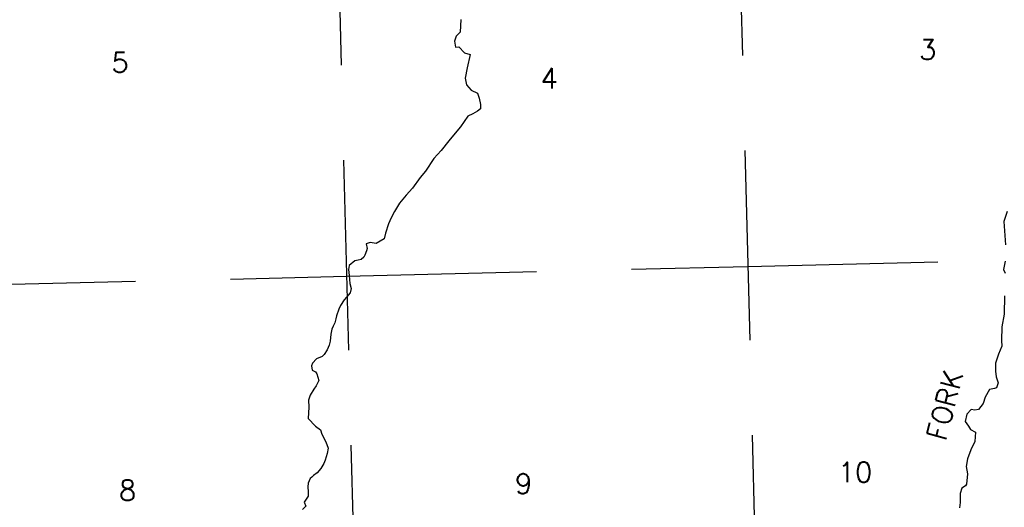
# Model space of a CAD drawing. Header units: feet. Extents: x 18803 to 104580, y -6601 to 116448.
# Tile 59 of 95: x 57072 to 70024, y 76024 to 82440. Entities that reach past the tile are written whole.
import ezdxf

# ---------------------------------------------------------------- set-up
doc = ezdxf.new("R2010")
doc.units = ezdxf.units.FT
doc.header["$LTSCALE"] = 100
doc.header["$MEASUREMENT"] = 0
doc.linetypes.add('DASHED', pattern=[0.75, 0.5, -0.25])
for name, color, linetype in [('ELRGOV-SECTION', 253, 'DASHED'), ('ET-SEC NUMBS', 253, 'Continuous'), ('ETTS-STREAM AND ROAD NAMES', 3, 'Continuous'), ('SL-VICINITY MAP', 2, 'Continuous')]:
    doc.layers.add(name, color=color, linetype=linetype)
doc.styles.add('L2640', font='simplex.shx', dxfattribs={"height": 264})

msp = doc.modelspace()

# ---------------------------------------------------------------- linework, layer by layer
at = {"layer": 'ELRGOV-SECTION', "ltscale": 50}
for p, q in [((66514, 84469), (67326, 52811)), ((61237, 84340), (62050, 52682))]:
    msp.add_line(p, q, dxfattribs=at)
msp.add_lwpolyline([(51030, 78818), (56095, 78938), (61372, 79064), (66649, 79193), (71926, 79322), (77203, 79454), (82476, 79587)], dxfattribs=at)
at = {"layer": 'SL-VICINITY MAP'}
for points in [[(62875, 82441), (62866, 82275), (62815, 82223), (62793, 82157), (62803, 82078), (62849, 82081), (62925, 82005), (62999, 81982), (62957, 81805), (62933, 81669), (62951, 81582), (63012, 81514), (63093, 81471), (63116, 81408), (63135, 81325), (63133, 81267), (63095, 81235), (63032, 81203), (62965, 81168), (62918, 81099), (62871, 81030), (62798, 80945), (62717, 80847), (62614, 80718), (62520, 80613), (62408, 80446), (62340, 80365), (62237, 80223), (62156, 80130), (62070, 80024), (62001, 79914), (61958, 79833), (61923, 79755), (61882, 79632), (61868, 79558), (61759, 79495), (61680, 79509), (61630, 79490), (61641, 79427), (61632, 79399), (61614, 79341), (61597, 79317), (61563, 79285), (61525, 79277), (61480, 79266), (61408, 79206), (61398, 79152), (61408, 79073), (61414, 78970), (61433, 78903), (61419, 78846), (61372, 78789), (61338, 78753), (61294, 78679), (61268, 78630), (61241, 78544), (61232, 78503), (61218, 78449), (61196, 78409), (61179, 78368), (61165, 78302), (61154, 78211), (61144, 78158), (61118, 78096), (61079, 78035), (61049, 78007), (60974, 77976), (60923, 77919), (60910, 77886), (60920, 77828), (60965, 77806), (60981, 77781), (61008, 77694), (60973, 77620), (60943, 77579), (60895, 77498), (60873, 77432), (60875, 77341), (60867, 77192), (60963, 77091), (61028, 77043), (61047, 76985), (61098, 76884), (61129, 76801), (61115, 76731), (61088, 76645), (61074, 76599), (61035, 76534), (60984, 76478), (60938, 76442), (60913, 76422), (60891, 76401), (60865, 76340), (60864, 76295), (60866, 76228), (60865, 76170), (60813, 76093), (60836, 76039), (60790, 75994)], [(70062, 79918), (70017, 79783), (70038, 79476)], [(70033, 79261), (70013, 79154), (70033, 79104)], [(70025, 78806), (70023, 78566), (69989, 78397), (69985, 78220), (69991, 78145), (69947, 78039), (69907, 77920), (69908, 77816), (69918, 77741), (69945, 77662), (69923, 77596), (69894, 77585), (69827, 77574), (69771, 77472), (69744, 77390), (69684, 77309), (69634, 77302), (69588, 77311), (69529, 77251), (69510, 77152), (69554, 77093), (69577, 77047), (69643, 77012), (69635, 76888), (69583, 76778), (69538, 76663), (69523, 76560), (69541, 76464), (69525, 76328), (69513, 76308), (69466, 76276), (69444, 76206), (69441, 76086), (69435, 76016)]]:
    msp.add_lwpolyline(points, dxfattribs=at)

# ---------------------------------------------------------------- texts
at = {"layer": 'ET-SEC NUMBS', "style": 'L2640'}
for s, p in [('3', (68904, 81914)), ('5', (58279, 81745)), ('4', (63923, 81536)), ('10', (67834, 76354)), ('9', (63587, 76203)), ('8', (58378, 76115))]:
    msp.add_text(s, height=264, dxfattribs=at).set_placement(p)
at = {"layer": 'ETTS-STREAM AND ROAD NAMES', "style": 'L2640'}
msp.add_text('FORK', height=264, rotation=75.4359, dxfattribs=at).set_placement((69253, 76887))

doc.saveas('drawing.dxf')
